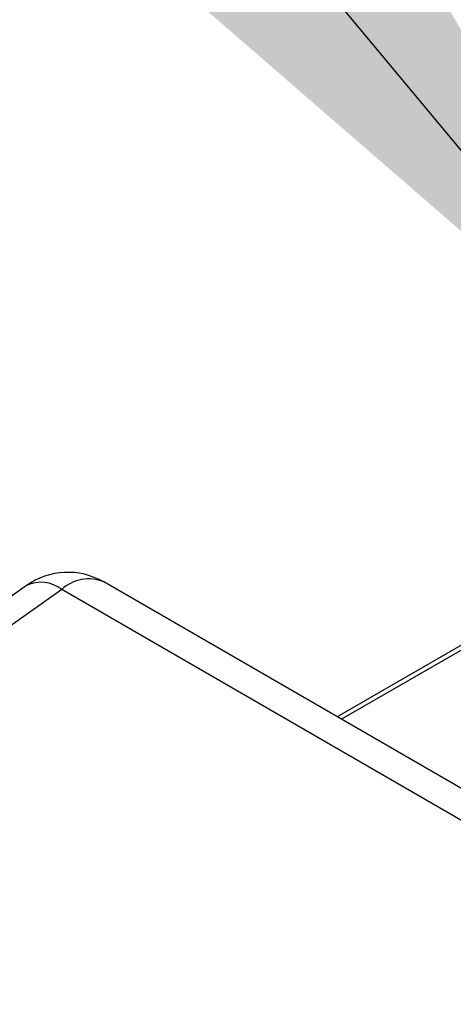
# Model space of a CAD drawing. Header units: millimetres. Extents: x 16 to 503, y 3 to 290.
# Tile 132 of 169: x 93.16 to 94.33, y 166.34 to 168.98. Entities that reach past the tile are written whole.
import ezdxf

# ---------------------------------------------------------------- set-up
doc = ezdxf.new("R2010")
doc.units = ezdxf.units.MM
doc.layers.add('BOARDER', color=7, linetype='Continuous', lineweight=25)
doc.dimstyles.new('SLDDIMSTYLE0', dxfattribs={"dimtxt": 0.18, "dimasz": 3.302, "dimexe": 0, "dimexo": 0.0625, "dimgap": 0, "dimtad": 0, "dimtih": 1, "dimtoh": 1, "dimdec": 0, "dimrnd": 1e-09, "dimzin": 0, "dimdsep": 46, "dimtxsty": 'Standard', "dimsah": 1, "dimcen": 0.09, "dimadec": 0, "dimazin": 0, "dimtfac": 3.302, "dimtdec": 0, "dimtofl": 0, "dimtmove": 0, "dimatfit": 3, "dimfxl": 1, "dimfrac": 2, "dimtolj": 1, "dimtzin": 0, "dimarcsym": 0})

msp = doc.modelspace()

# ---------------------------------------------------------------- linework, layer by layer
at = {"color": 7, "linetype": 'Continuous', "lineweight": 25}
for p, q in [((94.9489, 167.6541), (94.0144, 167.1146)), ((94.9489, 167.6411), (94.0257, 167.1081)), ((93.1802, 167.4666), (91.6159, 166.3547)), ((94.5113, 166.8277), (93.3877, 167.4764)), ((93.275, 167.4561), (91.7107, 166.3442)), ((94.3986, 166.8075), (93.275, 167.4561))]:
    msp.add_line(p, q, dxfattribs=at)
for centre, radius, start, end in [((93.2916, 167.3098), 0.1923, 60.0027, 125.4047), ((93.2194, 167.3865), 0.0891, 51.3321, 116.0848), ((93.3472, 167.3783), 0.1061, 67.5199, 132.8573)]:
    msp.add_arc(centre, radius, start, end, dxfattribs=at)

# ---------------------------------------------------------------- leaders
at = {"layer": 'BOARDER'}
msp.add_leader([(94.9924, 167.858), (86.7894, 177.713)], dimstyle='SLDDIMSTYLE0', dxfattribs=at)

doc.saveas('drawing.dxf')
